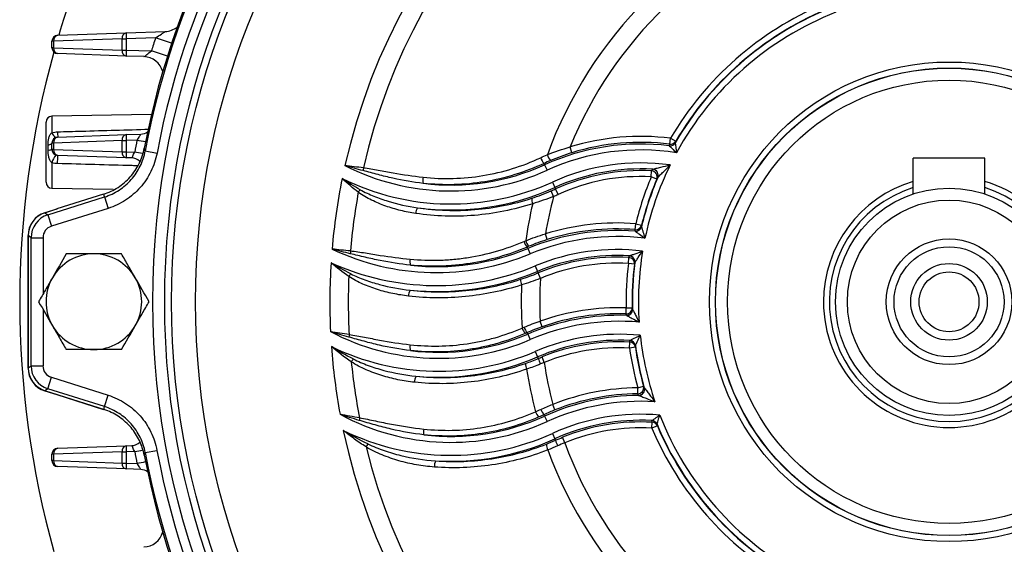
# Model space of a CAD drawing. Header units: millimetres. Extents: x -1087 to -132, y -334 to 655.
# Tile 34 of 63: x -658 to -576, y 86 to 130. Entities that reach past the tile are written whole.
import ezdxf

# ---------------------------------------------------------------- set-up
doc = ezdxf.new("R2010")
doc.units = ezdxf.units.MM

msp = doc.modelspace()

# ---------------------------------------------------------------- linework, layer by layer
at = {"color": 7, "linetype": 'Continuous', "lineweight": 25}
for p, q in [((-649.3, 129.189), (-646.043, 129.303)), ((-655.501, 127.956), (-655.501, 128.49)), ((-655.364, 128.49), (-655.501, 128.49)), ((-649.645, 128.69), (-655.364, 128.49)), ((-655.364, 128.49), (-655.364, 127.956)), ((-655.018, 128.99), (-649.3, 129.189)), ((-649.645, 128.69), (-649.296, 128.69)), ((-649.645, 127.756), (-649.645, 128.69)), ((-646.839, 128.775), (-649.296, 128.69)), ((-649.296, 128.69), (-649.296, 127.756)), ((-655.364, 127.956), (-655.501, 127.956)), ((-655.364, 127.956), (-649.645, 127.756)), ((-649.645, 127.756), (-649.296, 127.756)), ((-649.296, 127.756), (-647.192, 127.682)), ((-649.3, 127.256), (-655.018, 127.456)), ((-647.823, 127.205), (-649.3, 127.256)), ((-647.184, 122.377), (-655.51, 122.231)), ((-655.51, 122.231), (-655.51, 120.853)), ((-656.001, 119.223), (-656.001, 121.731)), ((-649.645, 120.19), (-655.364, 119.99)), ((-655.018, 120.49), (-649.3, 120.689)), ((-649.645, 120.19), (-649.296, 120.19)), ((-649.645, 119.256), (-649.645, 120.19)), ((-649.3, 120.689), (-648.07, 120.732)), ((-648.396, 120.221), (-649.296, 120.19)), ((-649.296, 120.19), (-649.296, 119.256)), ((-603.846, 119.893), (-603.784, 120.387)), ((-603.784, 120.387), (-603.352, 120.134)), ((-655.834, 119.408), (-655.834, 119.832)), ((-655.501, 119.456), (-655.501, 119.99)), ((-655.364, 119.99), (-655.501, 119.99)), ((-655.364, 119.456), (-655.501, 119.456)), ((-655.364, 119.99), (-655.364, 119.456)), ((-655.364, 119.456), (-649.645, 119.256)), ((-647.786, 119.547), (-647.702, 119.329)), ((-612.035, 119.182), (-612.182, 119.658)), ((-656.001, 116.714), (-656.001, 119.223)), ((-649.3, 118.756), (-655.018, 118.956)), ((-649.645, 119.256), (-649.296, 119.256)), ((-648.834, 118.74), (-649.3, 118.756)), ((-649.296, 119.256), (-648.586, 119.231)), ((-647.702, 119.329), (-646.72, 119.145)), ((-577.501, 118.723), (-583.501, 118.723)), ((-583.501, 115.737), (-583.501, 118.723)), ((-577.501, 115.737), (-577.501, 118.723)), ((-655.51, 118.343), (-655.51, 116.214)), ((-614.314, 118.172), (-614.364, 118.284)), ((-614.314, 118.172), (-614.108, 117.718)), ((-605.395, 117.166), (-605.369, 117.664)), ((-604.934, 116.973), (-605.395, 117.166)), ((-655.51, 116.214), (-650.388, 116.125)), ((-613.661, 116.731), (-613.455, 116.277)), ((-613.455, 116.277), (-613.397, 116.151)), ((-613.192, 115.697), (-613.397, 116.151)), ((-655.853, 113.987), (-651.112, 115.482)), ((-651.193, 115.714), (-655.094, 114.484)), ((-651.112, 115.482), (-650.812, 114.529)), ((-613.567, 115.531), (-613.764, 115.989)), ((-656.102, 114.164), (-655.095, 114.481)), ((-655.095, 114.473), (-656.088, 114.16)), ((-650.812, 114.529), (-655.553, 113.034)), ((-656.088, 114.16), (-655.853, 113.987)), ((-655.853, 113.987), (-655.553, 113.034)), ((-606.735, 112.751), (-606.697, 113.248)), ((-606.697, 113.248), (-606.212, 113.127)), ((-657.501, 101.189), (-657.501, 112.256)), ((-657.486, 112.254), (-657.487, 101.2)), ((-657.251, 112.081), (-657.486, 112.254)), ((-657.252, 101.373), (-657.251, 112.081)), ((-657.251, 112.081), (-656.252, 112.081)), ((-656.252, 112.081), (-656.252, 107.368)), ((-614.098, 111.921), (-614.247, 112.397)), ((-615.72, 111.185), (-615.769, 111.302)), ((-615.72, 111.185), (-615.529, 110.725)), ((-607.306, 109.928), (-607.277, 110.425)), ((-615.114, 109.724), (-614.922, 109.264)), ((-606.81, 109.868), (-607.306, 109.928)), ((-614.922, 109.264), (-614.869, 109.136)), ((-614.664, 108.682), (-614.855, 109.142)), ((-607.507, 105.724), (-607.492, 106.222)), ((-607.492, 106.222), (-606.992, 106.231)), ((-656.252, 106.094), (-656.252, 101.373)), ((-614.519, 104.641), (-614.682, 105.111)), ((-615.715, 104.029), (-615.766, 104.149)), ((-615.715, 104.029), (-615.519, 103.571)), ((-607.218, 102.855), (-607.193, 103.352)), ((-606.724, 102.927), (-607.218, 102.855)), ((-615.093, 102.574), (-614.897, 102.116)), ((-614.897, 102.116), (-614.843, 101.989)), ((-614.343, 101.657), (-614.53, 102.119)), ((-657.487, 101.2), (-657.252, 101.373)), ((-657.252, 101.373), (-656.252, 101.373)), ((-655.854, 99.466), (-655.553, 100.419)), ((-655.553, 100.419), (-650.813, 98.924)), ((-606.525, 99.542), (-606.043, 99.675)), ((-650.99, 97.67), (-656.102, 99.282)), ((-655.854, 99.466), (-656.089, 99.294)), ((-656.089, 99.294), (-655.096, 98.981)), ((-651.113, 97.971), (-655.854, 99.466)), ((-655.095, 98.969), (-651.194, 97.739)), ((-651.113, 97.971), (-650.813, 98.924)), ((-606.519, 99.044), (-606.525, 99.542)), ((-613.448, 97.689), (-613.63, 98.153)), ((-614.315, 97.172), (-614.37, 97.294)), ((-614.315, 97.172), (-614.109, 96.718)), ((-605.347, 96.164), (-605.319, 96.661)), ((-604.886, 96.359), (-605.347, 96.164)), ((-613.662, 95.731), (-613.456, 95.277)), ((-655.018, 94.49), (-649.3, 94.689)), ((-649.3, 94.689), (-648.834, 94.706)), ((-613.456, 95.277), (-613.399, 95.153)), ((-612.628, 94.941), (-612.817, 95.402)), ((-655.364, 93.99), (-655.501, 93.99)), ((-655.501, 93.456), (-655.501, 93.99)), ((-649.645, 94.19), (-655.364, 93.99)), ((-655.364, 93.99), (-655.364, 93.456)), ((-649.645, 94.19), (-649.296, 94.19)), ((-649.645, 93.256), (-649.645, 94.19)), ((-648.586, 94.214), (-649.296, 94.19)), ((-649.296, 94.19), (-649.296, 93.256)), ((-647.704, 94.123), (-647.787, 93.906)), ((-647.704, 94.123), (-646.721, 94.308)), ((-655.364, 93.456), (-655.501, 93.456)), ((-655.364, 93.456), (-649.645, 93.256)), ((-649.645, 93.256), (-649.296, 93.256)), ((-649.296, 93.256), (-648.396, 93.224)), ((-649.3, 92.756), (-655.018, 92.956)), ((-648.07, 92.713), (-649.3, 92.756))]:
    msp.add_line(p, q, dxfattribs=at)
at = {"color": 7, "linetype": 'Continuous', "lineweight": 25, "flags": 128}
msp.add_lwpolyline([(-655.834, 119.832), (-655.76, 119.848), (-655.693, 119.865), (-655.636, 119.884), (-655.588, 119.904), (-655.55, 119.924), (-655.523, 119.946), (-655.506, 119.968), (-655.501, 119.99)], dxfattribs=at)
at = {"color": 7, "linetype": 'Continuous', "lineweight": 25}
for centre, radius in [((-580.497, 106.723), 66.577), ((-580.497, 106.723), 65.581), ((-580.497, 106.723), 65.008), ((-580.497, 106.723), 65.004), ((-580.497, 106.723), 63.004), ((-580.497, 106.723), 20.035), ((-580.497, 106.723), 19.535), ((-580.497, 106.723), 19.517), ((-580.497, 106.723), 18.517), ((-580.501, 106.723), 9.5), ((-580.501, 106.723), 8.5), ((-580.501, 106.723), 5.25), ((-580.501, 106.723), 4.6), ((-580.501, 106.723), 3.2), ((-580.501, 106.723), 2.5)]:
    msp.add_circle(centre, radius, dxfattribs=at)
for centre, radius, start, end in [((-580.497, 106.723), 68.5, 100.78379, 169.20998), ((-580.497, 106.723), 68.378, 100.61809, 169.37568), ((-580.497, 106.723), 67.378, 100.61809, 169.37568), ((-580.497, 106.723), 51.777, 101.9803, 167.28777), ((-580.497, 106.723), 50.233, 103.96245, 167.11657), ((-580.497, 106.723), 35.767, 110.25063, 159.90368), ((-580.497, 106.723), 34.223, 110.13683, 157.79151), ((-580.501, 106.723), 77.7, 157.9688, 163.34493), ((-580.497, 106.723), 27, 113.02153, 149.59533), ((-580.497, 106.723), 26.474, 112.7353, 149.87783), ((-580.497, 106.723), 26.5, 113.02153, 149.59533), ((-580.497, 106.723), 25.974, 111.38228, 151.36215), ((-646.102, 131.002), 1.7, 272, 308.81872), ((-655.001, 128.49), 0.5, 92, 180), ((-654.924, 128.555), 0.444, 102.23721, 188.48193), ((-649.206, 128.755), 0.444, 102.23721, 188.48193), ((-644.521, 128.981), 4.784, 177.50607, 183.49404), ((-580.456, 106.723), 69.95, 161.62333, 162.56411), ((-682.729, 20.235), 114.32, 70.99551, 71.70289), ((-655.001, 127.956), 0.5, 180, 268), ((-654.924, 127.89), 0.444, 171.51807, 257.76279), ((-649.206, 127.69), 0.444, 171.51807, 257.76279), ((-644.521, 127.464), 4.784, 176.50596, 182.49393), ((-683.077, 12.896), 120.265, 71.96737, 72.63968), ((-580.501, 106.723), 77.7, 164.41878, 195.58122), ((-647.882, 125.506), 1.7, 15.29102, 88), ((-655.501, 121.731), 0.5, 91, 180), ((-654.924, 121.009), 0.606, 194.96352, 245.39745), ((-655.001, 119.99), 0.5, 92, 180), ((-654.924, 120.055), 0.444, 102.23721, 188.48193), ((-626.651, 121.845), 28.4, 181.85595, 182.7348), ((-649.206, 120.255), 0.444, 102.23721, 188.48193), ((-644.521, 120.481), 4.784, 177.50607, 183.49404), ((-580.475, 106.723), 69.25, 168.75992, 169.59376), ((-674.403, -10.865), 133.641, 78.46628, 78.77842), ((-648.105, 121.732), 1, 272, 306.66972), ((-606.285, 100.463), 20.081, 82.84589, 107.07739), ((-655.787, 120.266), 0.86, 266.8747, 289.4647), ((-655.001, 119.456), 0.5, 180, 268), ((-654.924, 119.39), 0.444, 171.51807, 257.76279), ((-606.285, 100.463), 19.444, 82.92196, 114.38959), ((-606.285, 100.463), 18.946, 80.91548, 114.38959), ((-606.285, 100.463), 19.583, 82.84589, 107.07739), ((-603.826, 120.26), 0.499, 262.76576, 329.72086), ((-603.829, 120.257), 0.502, 263.23318, 329.57739), ((-603.782, 120.388), 0.499, 262.68425, 329.43861), ((-653.734, 117.833), 1.848, 141.32114, 163.95818), ((-676.808, 119.169), 21.791, 357.63944, 359.43908), ((-649.206, 119.19), 0.444, 171.51807, 257.76279), ((-644.521, 118.964), 4.784, 176.50596, 182.49393), ((-648.869, 117.74), 1, 47.02503, 88), ((-677.201, -36.704), 158.539, 79.36343, 79.60146), ((-613.157, 119.305), 1.582, 200.06337, 220.24934), ((-612.612, 119.499), 1.552, 198.2629, 218.79642), ((-622.143, 135.44), 19.458, 242.90919, 294.38959), ((-626.532, 117.589), 2.952, 173.50214, 178.20637), ((-622.143, 135.44), 18.96, 262.97047, 294.38959), ((-606.285, 100.463), 17.862, 82.06832, 114.38959), ((-606.285, 100.463), 17.364, 86.67347, 114.38959), ((-580.497, 106.723), 25.974, 153.88845, 168.21262), ((-605.314, 117.293), 0.5, 337.22503, 86.54113), ((-605.313, 117.296), 0.503, 337.70981, 85.87168), ((-580.497, 106.723), 51.777, 168.52693, 175.11329), ((-622.143, 135.44), 20.542, 243.71749, 294.38959), ((-623.432, 116.907), 1.07, 167.73516, 195.43122), ((-606.285, 100.463), 17.225, 86.95264, 114.38959), ((-606.285, 100.463), 16.727, 86.95264, 114.38959), ((-580.497, 106.723), 27, 157.24422, 166.01535), ((-580.497, 106.723), 26.474, 156.92458, 166.29175), ((-580.497, 106.723), 26.5, 157.24422, 166.01535), ((-605.397, 117.164), 0.5, 337.54425, 86.80024), ((-655.501, 116.714), 0.5, 180, 269), ((-627.219, 113.974), 3.278, 139.85537, 144.54725), ((-622.143, 135.44), 21.04, 262.35102, 294.38959), ((-622.143, 135.44), 21.179, 293.30413, 294.38959), ((-580.497, 106.723), 10.5, 179.99688, 73.4206), ((-580.497, 106.723), 10.5, 106.6237, 179.99688), ((-580.501, 106.723), 10, 107.4576, 270), ((-580.501, 106.723), 10, 270, 72.5424), ((-580.497, 106.723), 50.233, 169.50222, 175.1414), ((-614.311, 115.34), 1.085, 178.13667, 202.71885), ((-580.497, 106.723), 34.223, 165.08514, 170.45702), ((-622.143, 135.44), 21.677, 293.30413, 294.38959), ((-580.497, 106.723), 75, 174.06002, 174.06875), ((-624.049, 114.06), 1.038, 149.52258, 177.48731), ((-580.497, 106.723), 35.767, 166.75, 171.7865), ((-655.501, 112.256), 2, 107.5, 180), ((-655.251, 112.08), 2, 107.52248, 179.97128), ((-608.263, 93.228), 20.081, 85.52587, 107.33627), ((-608.263, 93.228), 19.583, 85.52587, 107.33627), ((-606.701, 113.116), 0.5, 265.44683, 346.11012), ((-606.703, 113.113), 0.502, 265.92137, 345.88615), ((-606.696, 113.249), 0.5, 265.45905, 345.8344), ((-608.263, 93.228), 19.444, 85.50391, 112.55151), ((-608.263, 93.228), 18.946, 82.90444, 112.55151), ((-623.348, 129.553), 20.387, 244.62283, 292.55151), ((-623.348, 129.553), 19.889, 263.7006, 292.55151), ((-614.793, 112.168), 1.305, 197.61767, 221.57425), ((-614.655, 112.216), 1.3, 197.17632, 221.20645), ((-652.001, 106.73), 4, 90, 150), ((-652.001, 106.73), 4, 30, 90), ((-627.641, 110.735), 2.918, 175.24651, 179.83198), ((-608.263, 93.228), 17.862, 83.11671, 112.55151), ((-608.263, 93.228), 17.364, 86.58682, 112.55151), ((-608.263, 93.228), 17.225, 86.7198, 112.49992), ((-607.306, 109.926), 0.5, 353.40221, 86.69771), ((-607.264, 110.056), 0.5, 353.11684, 86.57732), ((-607.264, 110.06), 0.503, 353.43446, 86.03586), ((-580.497, 106.723), 25.974, 170.60801, 183.75232), ((-580.497, 106.723), 51.777, 176.39413, 182.7534), ((-623.348, 129.553), 21.471, 245.73637, 292.55151), ((-624.535, 110.08), 1.038, 168.56476, 196.52956), ((-608.263, 93.228), 16.727, 86.7198, 112.49992), ((-580.497, 106.723), 27, 173.18297, 181.06214), ((-580.497, 106.723), 26.5, 173.18297, 181.06214), ((-580.497, 106.723), 26.474, 172.89698, 181.34722), ((-652.001, 106.73), 4, 150, 210), ((-652.001, 106.73), 4, 330, 30), ((-580.497, 106.723), 50.233, 177.58989, 183.11439), ((-627.78, 106.978), 3.448, 142.8453, 147.42198), ((-623.348, 129.553), 21.969, 264.21259, 292.55151), ((-506.109, 153.867), 117.6, 202.3563, 202.59883), ((-580.497, 106.723), 34.223, 176.71851, 182.69849), ((-615.286, 108.541), 1.034, 176.51812, 203.15234), ((-580.497, 106.723), 35.767, 177.73801, 183.50908), ((-624.626, 107.191), 1.065, 151.67734, 179.43939), ((-608.072, 86.15), 20.081, 88.34466, 109.2187), ((-607.492, 106.224), 0.5, 268.36095, 0.84585), ((-608.072, 86.15), 19.444, 88.23798, 113.14458), ((-608.072, 86.15), 19.583, 88.34466, 109.2187), ((-607.463, 106.09), 0.5, 268.26841, 1.12957), ((-607.464, 106.087), 0.503, 268.78193, 0.81666), ((-652.001, 106.73), 4, 210, 270), ((-652.001, 106.73), 4, 270, 330), ((-614.806, 105.013), 1.292, 198.48103, 221.94517), ((-608.072, 86.15), 18.946, 84.98114, 113.14458), ((-623.167, 121.463), 19.458, 242.29467, 293.14458), ((-627.739, 103.647), 2.937, 173.21593, 177.51049), ((-623.167, 121.463), 18.96, 262.82236, 293.14458), ((-615.088, 104.881), 1.163, 197.40543, 223.67505), ((-608.072, 86.15), 17.862, 84.36851, 113.14458), ((-580.497, 106.723), 25.974, 186.18205, 198.75628), ((-623.167, 121.463), 20.542, 244.10483, 293.14458), ((-580.497, 106.723), 51.777, 184.14143, 190.44967), ((-624.551, 102.925), 1.023, 167.91813, 195.53453), ((-608.072, 86.15), 17.364, 87.0614, 113.14458), ((-608.072, 86.15), 17.225, 87.07387, 112.01836), ((-607.218, 102.854), 0.5, 8.41313, 87.15173), ((-607.21, 102.986), 0.5, 8.13751, 87.1461), ((-607.211, 102.989), 0.502, 8.35079, 86.65856), ((-580.497, 106.723), 26.5, 188.23586, 195.42272), ((-580.497, 106.723), 26.474, 187.95965, 195.72955), ((-623.167, 121.463), 21.04, 264.81327, 293.14458), ((-608.072, 86.15), 16.727, 87.07387, 112.01836), ((-580.497, 106.723), 27, 188.23586, 195.42272), ((-655.252, 101.373), 2, 180.02248, 252.47128), ((-627.269, 99.7), 3.788, 143.61567, 147.92862), ((-580.497, 106.723), 50.233, 185.72532, 191.13023), ((-614.891, 101.527), 1.023, 177.29663, 204.9648), ((-610.46, 103.429), 4.613, 198.18853, 204.32902), ((-580.497, 106.723), 34.223, 188.51245, 194.50219), ((-655.501, 101.189), 2, 180, 252.5), ((-624.073, 100.003), 1.117, 153.04512, 180.05944), ((-580.497, 106.723), 35.767, 189.05181, 194.87641), ((-606.526, 99.545), 0.5, 270.79002, 15.15288), ((-580.497, 106.723), 75, 185.92502, 185.93374), ((-606.286, 79.463), 19.444, 90.48599, 114.38959), ((-606.286, 79.463), 20.081, 90.68186, 111.45295), ((-606.286, 79.463), 19.583, 90.68186, 111.45295), ((-606.461, 99.412), 0.5, 270.61393, 15.45701), ((-606.461, 99.409), 0.503, 271.20398, 15.02711), ((-606.286, 79.463), 18.946, 86.38544, 114.38959), ((-622.144, 114.44), 19.458, 241.54708, 294.38959), ((-622.144, 114.44), 18.96, 263.13789, 294.38959), ((-614.037, 97.869), 1.08, 197.72108, 225.2903), ((-613.215, 98.265), 1.509, 200.60788, 220.06079), ((-606.286, 79.463), 17.862, 84.85155, 114.38959), ((-580.497, 106.723), 25.974, 201.38228, 241.36215), ((-626.78, 96.616), 3.033, 172.23001, 176.17687), ((-606.286, 79.463), 17.364, 86.89857, 114.38959), ((-606.286, 79.463), 17.225, 86.78163, 112.2836), ((-605.373, 96.297), 0.499, 22.88898, 87.08318), ((-605.376, 96.3), 0.502, 23.0176, 86.60564), ((-605.345, 96.163), 0.499, 23.17478, 86.96557), ((-580.497, 106.723), 26.474, 202.7353, 239.87783), ((-580.497, 106.723), 26.5, 203.02153, 239.59533), ((-622.144, 114.44), 20.542, 244.01047, 294.38959), ((-580.497, 106.723), 51.777, 191.9803, 257.28777), ((-623.413, 95.886), 1.033, 168.52313, 195.20646), ((-606.286, 79.463), 16.727, 86.78163, 112.2836), ((-580.497, 106.723), 27, 203.02153, 239.59533), ((-649.206, 94.255), 0.444, 102.23721, 188.48193), ((-644.521, 94.481), 4.784, 177.50607, 183.49404), ((-648.869, 95.705), 1, 272, 315.67246), ((-625.628, 92.494), 4.187, 145.76643, 149.77088), ((-622.144, 114.44), 21.04, 266.49785, 294.38959), ((-613.131, 94.818), 1.038, 179.3022, 207.26726), ((-611.117, 95.748), 2.359, 194.62568, 206.71423), ((-580.497, 106.723), 34.223, 200.13683, 247.79151), ((-655.001, 93.99), 0.5, 92, 180), ((-654.924, 94.055), 0.444, 102.23721, 188.48193), ((-674.194, 233.934), 142.047, 280.38598, 280.67112), ((-580.475, 106.723), 69.25, 190.40624, 191.24008), ((-580.497, 106.723), 68.5, 190.78379, 259.20998), ((-580.497, 106.723), 68.378, 190.61809, 259.37568), ((-580.497, 106.723), 67.378, 190.61809, 259.37568), ((-580.497, 106.723), 50.233, 193.96245, 257.11657), ((-580.497, 106.723), 35.767, 200.25063, 249.90368), ((-655.001, 93.456), 0.5, 180, 268), ((-654.924, 93.39), 0.444, 171.51807, 257.76279), ((-649.206, 93.19), 0.444, 171.51807, 257.76279), ((-644.521, 92.964), 4.784, 176.50596, 182.49393), ((-673.49, 219.773), 129.012, 281.21598, 281.53932), ((-622.349, 92.953), 1.185, 155.7612, 181.66589), ((-648.105, 91.714), 1, 53.33029, 88), ((-647.882, 87.94), 1.7, 272, 344.70897)]:
    msp.add_arc(centre, radius, start, end, dxfattribs=at)
for centre, major_axis, ratio, start_param, end_param in [((-590.231, 137.602), (-22.48, 71.311), 0.866113, 1.604862, 1.60815), ((-655.485, 112.252), (-1.614, 1.184), 0.999064, 5.65095, 6.915421), ((-655.251, 112.08), (-0.807, 0.592), 0.999064, 5.65095, 6.915421), ((-655.252, 101.373), (-0.807, -0.592), 0.999064, 5.65095, 6.915421), ((-655.486, 101.202), (-1.614, -1.184), 0.999064, 5.65095, 6.915421), ((-590.235, 75.845), (22.488, 71.309), 0.866113, 1.533443, 1.53673)]:
    msp.add_ellipse(centre, major_axis=major_axis, ratio=ratio, start_param=start_param, end_param=end_param, dxfattribs=at)
for points, knots in [([(-646.839, 128.775), (-646.676, 128.883), (-646.512, 128.99), (-646.28, 129.14), (-646.206, 129.188), (-646.113, 129.249), (-646.085, 129.268), (-646.048, 129.295), (-646.038, 129.303), (-646.043, 129.303)], [0, 0, 0, 0, 0.5, 0.5, 0.75, 0.75, 0.875, 0.875, 1, 1, 1, 1]), ([(-647.823, 127.205), (-647.815, 127.204), (-647.783, 127.226), (-647.696, 127.291), (-647.642, 127.333), (-647.463, 127.473), (-647.329, 127.578), (-647.192, 127.682)], [0, 0, 0, 0, 0.25, 0.25, 0.5, 0.5, 1, 1, 1, 1]), ([(-655.036, 120.925), (-654.369, 120.944), (-651.816, 121.017), (-649.262, 121.091), (-647.374, 121.146)], [0, 0, 0, 0, 0.26094, 1, 1, 1, 1]), ([(-655.834, 119.832), (-655.834, 120.018), (-655.818, 120.204), (-655.749, 120.473), (-655.718, 120.56), (-655.632, 120.722), (-655.578, 120.796), (-655.51, 120.853)], [0, 0, 0, 0, 0.5, 0.5, 0.75, 0.75, 1, 1, 1, 1]), ([(-648.396, 120.221), (-648.316, 120.343), (-648.235, 120.466), (-648.139, 120.612), (-648.111, 120.655), (-648.075, 120.715), (-648.066, 120.732), (-648.07, 120.732)], [0, 0, 0, 0, 0.5, 0.5, 0.75, 0.75, 1, 1, 1, 1]), ([(-655.51, 118.343), (-655.582, 118.404), (-655.636, 118.486), (-655.719, 118.656), (-655.749, 118.748), (-655.817, 119.026), (-655.834, 119.217), (-655.834, 119.408)], [0, 0, 0, 0, 0.25, 0.25, 0.5, 0.5, 1, 1, 1, 1]), ([(-651.193, 115.714), (-650.979, 115.782), (-650.767, 115.864), (-650.362, 116.055), (-650.167, 116.164), (-649.792, 116.407), (-649.611, 116.542), (-649.268, 116.836), (-649.109, 116.994), (-648.812, 117.327), (-648.675, 117.504), (-648.424, 117.877), (-648.31, 118.074), (-648.112, 118.476), (-648.027, 118.682), (-647.886, 119.106), (-647.828, 119.325), (-647.786, 119.547)], [0, 0, 0, 0, 0.125, 0.125, 0.25, 0.25, 0.375, 0.375, 0.5, 0.5, 0.625, 0.625, 0.75, 0.75, 0.875, 0.875, 1, 1, 1, 1]), ([(-603.889, 119.759), (-603.88, 119.75), (-603.846, 119.716), (-603.759, 119.63), (-603.706, 119.578), (-603.539, 119.412), (-603.415, 119.29), (-603.293, 119.171)], [0, 0, 0, 0, 0.25, 0.25, 0.5, 0.5, 1, 1, 1, 1]), ([(-603.396, 120.003), (-603.395, 119.991), (-603.388, 119.943), (-603.373, 119.822), (-603.363, 119.747), (-603.334, 119.513), (-603.313, 119.34), (-603.293, 119.171)], [0, 0, 0, 0, 0.25, 0.25, 0.5, 0.5, 1, 1, 1, 1]), ([(-651.112, 115.482), (-650.896, 115.55), (-650.684, 115.633), (-650.277, 115.826), (-650.081, 115.935), (-649.518, 116.3), (-649.17, 116.6), (-648.725, 117.103), (-648.588, 117.28), (-648.338, 117.654), (-648.224, 117.852), (-647.927, 118.458), (-647.786, 118.883), (-647.702, 119.329)], [0, 0, 0, 0, 0.125, 0.125, 0.25, 0.25, 0.5, 0.5, 0.625, 0.625, 0.75, 0.75, 1, 1, 1, 1]), ([(-646.72, 119.145), (-646.82, 118.61), (-646.99, 118.1), (-647.346, 117.372), (-647.482, 117.135), (-647.783, 116.686), (-647.947, 116.474), (-648.481, 115.87), (-648.899, 115.511), (-649.575, 115.072), (-649.81, 114.941), (-650.298, 114.71), (-650.552, 114.611), (-650.812, 114.529)], [0, 0, 0, 0, 0.25, 0.25, 0.375, 0.375, 0.5, 0.5, 0.75, 0.75, 0.875, 0.875, 1, 1, 1, 1]), ([(-648.834, 118.74), (-648.827, 118.74), (-648.795, 118.798), (-648.705, 118.983), (-648.646, 119.106), (-648.586, 119.231)], [0, 0, 0, 0, 0.5, 0.5, 1, 1, 1, 1]), ([(-624.478, 117.134), (-622.797, 116.951), (-621.129, 116.997), (-618.645, 117.406), (-617.816, 117.601), (-616.202, 118.099), (-615.413, 118.403), (-614.643, 118.763)], [0, 0, 0, 0, 0.5, 0.5, 0.75, 0.75, 1, 1, 1, 1]), ([(-648.344, 118.086), (-648.495, 118.09), (-650.725, 118.152), (-652.956, 118.214), (-655.036, 118.272)], [0, 0, 0, 0, 0.067574, 1, 1, 1, 1]), ([(-629.465, 117.923), (-629.256, 117.9), (-629.048, 117.868), (-628.633, 117.798), (-628.425, 117.76), (-627.804, 117.646), (-627.391, 117.568), (-626.147, 117.35), (-625.315, 117.226), (-624.478, 117.134)], [0, 0, 0, 0, 0.125, 0.125, 0.25, 0.25, 0.5, 0.5, 1, 1, 1, 1]), ([(-614.364, 118.284), (-615.156, 117.916), (-615.966, 117.605), (-617.623, 117.095), (-618.474, 116.896), (-621.025, 116.479), (-622.738, 116.432), (-624.463, 116.622)], [0, 0, 0, 0, 0.25, 0.25, 0.5, 0.5, 1, 1, 1, 1]), ([(-605.277, 117.798), (-605.26, 117.803), (-605.209, 117.816), (-605.104, 117.845), (-605.045, 117.861), (-604.864, 117.909), (-604.737, 117.941), (-604.35, 118.037), (-604.084, 118.098), (-603.82, 118.154)], [0, 0, 0, 0, 0.125, 0.125, 0.25, 0.25, 0.5, 0.5, 1, 1, 1, 1]), ([(-604.848, 117.105), (-604.836, 117.118), (-604.802, 117.154), (-604.73, 117.231), (-604.689, 117.275), (-604.564, 117.407), (-604.474, 117.501), (-604.201, 117.78), (-604.011, 117.969), (-603.82, 118.154)], [0, 0, 0, 0, 0.125, 0.125, 0.25, 0.25, 0.5, 0.5, 1, 1, 1, 1]), ([(-624.463, 116.622), (-625.314, 116.721), (-626.158, 116.866), (-627.412, 117.142), (-627.828, 117.244), (-628.656, 117.459), (-629.068, 117.576), (-629.483, 117.681)], [0, 0, 0, 0, 0.5, 0.5, 0.75, 0.75, 1, 1, 1, 1]), ([(-629.724, 116.087), (-629.355, 115.883), (-628.974, 115.708), (-628.199, 115.394), (-627.804, 115.255), (-626.602, 114.886), (-625.777, 114.705), (-624.944, 114.587)], [0, 0, 0, 0, 0.25, 0.25, 0.5, 0.5, 1, 1, 1, 1]), ([(-625.086, 114.106), (-625.513, 114.169), (-625.936, 114.252), (-626.773, 114.457), (-627.188, 114.581), (-627.998, 114.867), (-628.393, 115.031), (-629.162, 115.407), (-629.536, 115.618), (-629.889, 115.875)], [0, 0, 0, 0, 0.25, 0.25, 0.5, 0.5, 0.75, 0.75, 1, 1, 1, 1]), ([(-624.944, 114.587), (-623.34, 114.349), (-621.74, 114.298), (-619.345, 114.493), (-618.547, 114.604), (-616.955, 114.921), (-616.17, 115.125), (-615.396, 115.375)], [0, 0, 0, 0, 0.5, 0.5, 0.75, 0.75, 1, 1, 1, 1]), ([(-615.312, 114.921), (-616.104, 114.664), (-616.907, 114.454), (-618.537, 114.128), (-619.354, 114.013), (-621.806, 113.812), (-623.444, 113.863), (-625.086, 114.106)], [0, 0, 0, 0, 0.25, 0.25, 0.5, 0.5, 1, 1, 1, 1]), ([(-606.216, 112.991), (-606.213, 112.983), (-606.207, 112.962), (-606.189, 112.905), (-606.179, 112.871), (-606.144, 112.758), (-606.118, 112.672), (-606.036, 112.405), (-605.979, 112.216), (-605.923, 112.029)], [0, 0, 0, 0, 0.125, 0.125, 0.25, 0.25, 0.5, 0.5, 1, 1, 1, 1]), ([(-606.739, 112.612), (-606.732, 112.607), (-606.714, 112.594), (-606.667, 112.56), (-606.637, 112.539), (-606.542, 112.471), (-606.469, 112.419), (-606.242, 112.257), (-606.082, 112.142), (-605.923, 112.029)], [0, 0, 0, 0, 0.125, 0.125, 0.25, 0.25, 0.5, 0.5, 1, 1, 1, 1]), ([(-625.552, 110.285), (-624.74, 110.207), (-623.927, 110.18), (-622.706, 110.217), (-622.297, 110.242), (-621.488, 110.317), (-621.086, 110.368), (-619.091, 110.681), (-617.541, 111.126), (-616.036, 111.773)], [0, 0, 0, 0, 0.25, 0.25, 0.375, 0.375, 0.5, 0.5, 1, 1, 1, 1]), ([(-615.769, 111.302), (-617.313, 110.641), (-618.903, 110.186), (-620.949, 109.866), (-621.361, 109.815), (-622.192, 109.738), (-622.61, 109.712), (-623.863, 109.676), (-624.697, 109.704), (-625.53, 109.784)], [0, 0, 0, 0, 0.5, 0.5, 0.625, 0.625, 0.75, 0.75, 1, 1, 1, 1]), ([(-652.001, 110.73), (-652.391, 110.73), (-652.787, 110.73), (-653.559, 110.73), (-653.937, 110.73), (-654.31, 110.73)], [0, 0, 0, 0, 0.5, 0.5, 1, 1, 1, 1]), ([(-649.691, 110.73), (-650.067, 110.73), (-650.452, 110.73), (-651.223, 110.73), (-651.611, 110.73), (-652.001, 110.73)], [0, 0, 0, 0, 0.5, 0.5, 1, 1, 1, 1]), ([(-648.537, 108.73), (-648.733, 109.07), (-648.928, 109.409), (-649.313, 110.075), (-649.503, 110.404), (-649.691, 110.73)], [0, 0, 0, 0, 0.5, 0.5, 1, 1, 1, 1]), ([(-625.53, 109.784), (-626.38, 109.872), (-627.225, 110.003), (-628.481, 110.254), (-628.898, 110.347), (-629.729, 110.543), (-630.143, 110.65), (-630.559, 110.744)], [0, 0, 0, 0, 0.5, 0.5, 0.75, 0.75, 1, 1, 1, 1]), ([(-630.549, 110.977), (-630.339, 110.96), (-630.131, 110.933), (-629.715, 110.873), (-629.507, 110.84), (-628.884, 110.74), (-628.469, 110.671), (-627.223, 110.477), (-626.39, 110.366), (-625.552, 110.285)], [0, 0, 0, 0, 0.125, 0.125, 0.25, 0.25, 0.5, 0.5, 1, 1, 1, 1]), ([(-607.229, 110.561), (-607.218, 110.565), (-607.189, 110.577), (-607.116, 110.604), (-607.074, 110.62), (-606.939, 110.671), (-606.842, 110.707), (-606.541, 110.817), (-606.332, 110.89), (-606.122, 110.961)], [0, 0, 0, 0, 0.125, 0.125, 0.25, 0.25, 0.5, 0.5, 1, 1, 1, 1]), ([(-606.765, 110.002), (-606.759, 110.012), (-606.742, 110.037), (-606.702, 110.1), (-606.678, 110.137), (-606.601, 110.255), (-606.545, 110.34), (-606.371, 110.602), (-606.247, 110.783), (-606.122, 110.961)], [0, 0, 0, 0, 0.125, 0.125, 0.25, 0.25, 0.5, 0.5, 1, 1, 1, 1]), ([(-655.465, 108.73), (-655.661, 108.391), (-655.857, 108.052), (-656.241, 107.386), (-656.431, 107.057), (-656.62, 106.73)], [0, 0, 0, 0, 0.5, 0.5, 1, 1, 1, 1]), ([(-625.691, 107.202), (-626.131, 107.252), (-626.567, 107.323), (-627.432, 107.505), (-627.862, 107.616), (-628.703, 107.881), (-629.115, 108.034), (-629.919, 108.389), (-630.311, 108.589), (-630.685, 108.835)], [0, 0, 0, 0, 0.25, 0.25, 0.5, 0.5, 0.75, 0.75, 1, 1, 1, 1]), ([(-630.528, 109.061), (-630.14, 108.868), (-629.742, 108.704), (-628.934, 108.41), (-628.523, 108.282), (-627.276, 107.947), (-626.422, 107.789), (-625.563, 107.696)], [0, 0, 0, 0, 0.25, 0.25, 0.5, 0.5, 1, 1, 1, 1]), ([(-616.236, 108.134), (-617.002, 107.888), (-617.782, 107.682), (-619.351, 107.357), (-620.138, 107.238), (-622.506, 107.006), (-624.094, 107.017), (-625.691, 107.202)], [0, 0, 0, 0, 0.25, 0.25, 0.5, 0.5, 1, 1, 1, 1]), ([(-625.563, 107.696), (-624.002, 107.516), (-622.449, 107.505), (-620.134, 107.73), (-619.364, 107.846), (-617.83, 108.163), (-617.067, 108.363), (-616.318, 108.604)], [0, 0, 0, 0, 0.5, 0.5, 0.75, 0.75, 1, 1, 1, 1]), ([(-648.537, 104.73), (-648.341, 105.07), (-648.145, 105.409), (-647.76, 106.075), (-647.57, 106.404), (-647.382, 106.73)], [0, 0, 0, 0, 0.5, 0.5, 1, 1, 1, 1]), ([(-607.474, 105.584), (-607.464, 105.579), (-607.436, 105.564), (-607.367, 105.528), (-607.326, 105.507), (-607.197, 105.439), (-607.102, 105.389), (-606.813, 105.236), (-606.614, 105.13), (-606.415, 105.023)], [0, 0, 0, 0, 0.125, 0.125, 0.25, 0.25, 0.5, 0.5, 1, 1, 1, 1]), ([(-606.961, 106.094), (-606.956, 106.084), (-606.941, 106.055), (-606.906, 105.986), (-606.885, 105.945), (-606.818, 105.814), (-606.769, 105.718), (-606.62, 105.427), (-606.517, 105.224), (-606.415, 105.023)], [0, 0, 0, 0, 0.125, 0.125, 0.25, 0.25, 0.5, 0.5, 1, 1, 1, 1]), ([(-655.465, 104.73), (-655.269, 104.391), (-655.073, 104.052), (-654.689, 103.386), (-654.499, 103.057), (-654.31, 102.73)], [0, 0, 0, 0, 0.5, 0.5, 1, 1, 1, 1]), ([(-625.536, 102.651), (-626.408, 102.755), (-627.273, 102.908), (-628.556, 103.199), (-628.982, 103.307), (-629.829, 103.537), (-630.249, 103.661), (-630.673, 103.774)], [0, 0, 0, 0, 0.5, 0.5, 0.75, 0.75, 1, 1, 1, 1]), ([(-630.656, 103.994), (-630.441, 103.967), (-630.228, 103.931), (-629.804, 103.853), (-629.592, 103.812), (-628.957, 103.686), (-628.534, 103.602), (-627.261, 103.368), (-626.409, 103.236), (-625.551, 103.139)], [0, 0, 0, 0, 0.125, 0.125, 0.25, 0.25, 0.5, 0.5, 1, 1, 1, 1]), ([(-625.551, 103.139), (-623.955, 102.96), (-622.372, 102.989), (-620.408, 103.28), (-620.016, 103.351), (-619.233, 103.52), (-618.843, 103.617), (-617.689, 103.946), (-616.935, 104.215), (-616.197, 104.534)], [0, 0, 0, 0, 0.5, 0.5, 0.625, 0.625, 0.75, 0.75, 1, 1, 1, 1]), ([(-615.929, 104.078), (-616.686, 103.752), (-617.461, 103.476), (-618.647, 103.139), (-619.048, 103.04), (-619.851, 102.867), (-620.254, 102.794), (-622.271, 102.497), (-623.897, 102.467), (-625.536, 102.651)], [0, 0, 0, 0, 0.25, 0.25, 0.375, 0.375, 0.5, 0.5, 1, 1, 1, 1]), ([(-607.182, 103.491), (-607.168, 103.499), (-607.109, 103.529), (-606.976, 103.598), (-606.899, 103.637), (-606.661, 103.758), (-606.49, 103.843), (-606.32, 103.926)], [0, 0, 0, 0, 0.25, 0.25, 0.5, 0.5, 1, 1, 1, 1]), ([(-606.714, 103.062), (-606.708, 103.077), (-606.683, 103.135), (-606.623, 103.268), (-606.588, 103.345), (-606.479, 103.586), (-606.4, 103.757), (-606.32, 103.926)], [0, 0, 0, 0, 0.25, 0.25, 0.5, 0.5, 1, 1, 1, 1]), ([(-652.001, 102.73), (-652.391, 102.73), (-652.787, 102.73), (-653.559, 102.73), (-653.937, 102.73), (-654.31, 102.73)], [0, 0, 0, 0, 0.5, 0.5, 1, 1, 1, 1]), ([(-649.691, 102.73), (-650.067, 102.73), (-650.452, 102.73), (-651.223, 102.73), (-651.611, 102.73), (-652.001, 102.73)], [0, 0, 0, 0, 0.5, 0.5, 1, 1, 1, 1]), ([(-625.191, 100.001), (-625.657, 100.05), (-626.119, 100.121), (-627.035, 100.309), (-627.491, 100.426), (-628.38, 100.705), (-628.816, 100.866), (-629.666, 101.242), (-630.082, 101.455), (-630.479, 101.712)], [0, 0, 0, 0, 0.25, 0.25, 0.5, 0.5, 0.75, 0.75, 1, 1, 1, 1]), ([(-630.319, 101.947), (-629.909, 101.742), (-629.489, 101.566), (-628.636, 101.252), (-628.202, 101.116), (-626.883, 100.761), (-625.979, 100.598), (-625.069, 100.509)], [0, 0, 0, 0, 0.25, 0.25, 0.5, 0.5, 1, 1, 1, 1]), ([(-625.069, 100.509), (-623.516, 100.347), (-621.975, 100.358), (-619.68, 100.624), (-618.918, 100.754), (-617.4, 101.102), (-616.65, 101.318), (-615.913, 101.576)], [0, 0, 0, 0, 0.5, 0.5, 0.75, 0.75, 1, 1, 1, 1]), ([(-615.819, 101.096), (-616.573, 100.832), (-617.341, 100.61), (-618.895, 100.253), (-619.675, 100.119), (-622.023, 99.847), (-623.601, 99.835), (-625.191, 100.001)], [0, 0, 0, 0, 0.25, 0.25, 0.5, 0.5, 1, 1, 1, 1]), ([(-650.813, 98.924), (-650.293, 98.76), (-649.807, 98.531), (-649.128, 98.09), (-648.909, 97.926), (-648.499, 97.574), (-648.308, 97.385), (-647.773, 96.782), (-647.467, 96.325), (-647.112, 95.601), (-647.01, 95.352), (-646.84, 94.84), (-646.771, 94.575), (-646.721, 94.308)], [0, 0, 0, 0, 0.25, 0.25, 0.375, 0.375, 0.5, 0.5, 0.75, 0.75, 0.875, 0.875, 1, 1, 1, 1]), ([(-606.451, 98.906), (-606.436, 98.901), (-606.392, 98.884), (-606.295, 98.846), (-606.24, 98.825), (-606.07, 98.76), (-605.95, 98.713), (-605.586, 98.57), (-605.337, 98.471), (-605.091, 98.371)], [0, 0, 0, 0, 0.125, 0.125, 0.25, 0.25, 0.5, 0.5, 1, 1, 1, 1]), ([(-605.975, 99.539), (-605.966, 99.527), (-605.937, 99.489), (-605.874, 99.405), (-605.839, 99.358), (-605.729, 99.213), (-605.651, 99.109), (-605.415, 98.797), (-605.253, 98.583), (-605.091, 98.371)], [0, 0, 0, 0, 0.125, 0.125, 0.25, 0.25, 0.5, 0.5, 1, 1, 1, 1]), ([(-647.704, 94.123), (-647.746, 94.346), (-647.803, 94.567), (-647.945, 94.994), (-648.029, 95.201), (-648.325, 95.804), (-648.58, 96.186), (-649.026, 96.688), (-649.186, 96.846), (-649.526, 97.139), (-649.709, 97.276), (-650.275, 97.643), (-650.68, 97.835), (-651.113, 97.971)], [0, 0, 0, 0, 0.125, 0.125, 0.25, 0.25, 0.5, 0.5, 0.625, 0.625, 0.75, 0.75, 1, 1, 1, 1]), ([(-647.787, 93.906), (-647.868, 94.332), (-648.005, 94.745), (-648.285, 95.33), (-648.392, 95.52), (-648.626, 95.879), (-648.754, 96.05), (-649.171, 96.54), (-649.496, 96.834), (-650.023, 97.2), (-650.206, 97.311), (-650.588, 97.509), (-650.788, 97.596), (-650.99, 97.67)], [0, 0, 0, 0, 0.25, 0.25, 0.375, 0.375, 0.5, 0.5, 0.75, 0.75, 0.875, 0.875, 1, 1, 1, 1]), ([(-624.425, 96.092), (-622.825, 95.919), (-621.238, 95.957), (-618.879, 96.32), (-618.092, 96.494), (-616.554, 96.942), (-615.801, 97.216), (-615.065, 97.54)], [0, 0, 0, 0, 0.5, 0.5, 0.75, 0.75, 1, 1, 1, 1]), ([(-605.346, 96.802), (-605.336, 96.808), (-605.299, 96.834), (-605.204, 96.9), (-605.145, 96.94), (-604.959, 97.067), (-604.82, 97.161), (-604.683, 97.253)], [0, 0, 0, 0, 0.25, 0.25, 0.5, 0.5, 1, 1, 1, 1]), ([(-604.914, 96.497), (-604.91, 96.508), (-604.898, 96.549), (-604.866, 96.658), (-604.846, 96.725), (-604.781, 96.938), (-604.732, 97.097), (-604.683, 97.253)], [0, 0, 0, 0, 0.25, 0.25, 0.5, 0.5, 1, 1, 1, 1]), ([(-624.41, 95.615), (-625.327, 95.72), (-626.237, 95.879), (-627.586, 96.191), (-628.033, 96.307), (-628.921, 96.556), (-629.362, 96.693), (-629.806, 96.818)], [0, 0, 0, 0, 0.5, 0.5, 0.75, 0.75, 1, 1, 1, 1]), ([(-629.785, 97.026), (-629.56, 96.994), (-629.337, 96.951), (-628.892, 96.862), (-628.67, 96.815), (-628.004, 96.674), (-627.56, 96.582), (-626.223, 96.328), (-625.327, 96.189), (-624.425, 96.092)], [0, 0, 0, 0, 0.125, 0.125, 0.25, 0.25, 0.5, 0.5, 1, 1, 1, 1]), ([(-614.796, 97.101), (-615.552, 96.769), (-616.325, 96.488), (-617.906, 96.029), (-618.714, 95.85), (-621.137, 95.478), (-622.766, 95.439), (-624.41, 95.615)], [0, 0, 0, 0, 0.25, 0.25, 0.5, 0.5, 1, 1, 1, 1]), ([(-629.246, 94.602), (-629.575, 94.811), (-629.897, 95.032), (-630.53, 95.49), (-630.841, 95.73), (-631.146, 95.975)], [0, 0, 0, 0, 0.5, 0.5, 1, 1, 1, 1]), ([(-648.586, 94.214), (-648.646, 94.339), (-648.705, 94.463), (-648.795, 94.647), (-648.827, 94.706), (-648.834, 94.706)], [0, 0, 0, 0, 0.5, 0.5, 1, 1, 1, 1]), ([(-629.089, 94.85), (-628.645, 94.639), (-628.191, 94.459), (-627.27, 94.141), (-626.803, 94.004), (-625.382, 93.656), (-624.408, 93.505), (-623.429, 93.439)], [0, 0, 0, 0, 0.25, 0.25, 0.5, 0.5, 1, 1, 1, 1]), ([(-623.429, 93.439), (-621.846, 93.322), (-620.281, 93.382), (-617.959, 93.73), (-617.19, 93.889), (-615.66, 94.296), (-614.907, 94.543), (-614.169, 94.831)], [0, 0, 0, 0, 0.5, 0.5, 0.75, 0.75, 1, 1, 1, 1]), ([(-623.533, 92.918), (-624.034, 92.956), (-624.531, 93.018), (-625.519, 93.193), (-626.01, 93.306), (-626.969, 93.581), (-627.44, 93.743), (-628.36, 94.124), (-628.811, 94.341), (-629.246, 94.602)], [0, 0, 0, 0, 0.25, 0.25, 0.5, 0.5, 0.75, 0.75, 1, 1, 1, 1]), ([(-614.053, 94.343), (-614.809, 94.047), (-615.58, 93.795), (-617.146, 93.378), (-617.934, 93.215), (-620.31, 92.86), (-621.913, 92.798), (-623.533, 92.918)], [0, 0, 0, 0, 0.25, 0.25, 0.5, 0.5, 1, 1, 1, 1]), ([(-648.07, 92.713), (-648.066, 92.713), (-648.075, 92.73), (-648.111, 92.79), (-648.139, 92.833), (-648.236, 92.981), (-648.316, 93.102), (-648.396, 93.224)], [0, 0, 0, 0, 0.25, 0.25, 0.5, 0.5, 1, 1, 1, 1])]:
    msp.add_open_spline(points, degree=3, knots=knots, dxfattribs=at)
for points in [[(-655.51, 120.853), (-655.358, 120.896), (-655.197, 120.92), (-655.036, 120.925)], [(-614.087, 119.012), (-613.465, 119.261), (-612.83, 119.477), (-612.182, 119.658)], [(-603.889, 119.759), (-603.89, 119.761), (-603.89, 119.763), (-603.889, 119.765)], [(-603.889, 119.765), (-603.875, 119.808), (-603.86, 119.85), (-603.846, 119.893)], [(-603.395, 120.008), (-603.396, 120.006), (-603.397, 120.005), (-603.396, 120.003)], [(-603.352, 120.134), (-603.367, 120.092), (-603.381, 120.05), (-603.395, 120.008)], [(-614.643, 118.763), (-614.459, 118.849), (-614.273, 118.932), (-614.087, 119.012)], [(-612.035, 119.182), (-612.645, 118.995), (-613.24, 118.776), (-613.822, 118.526)], [(-655.036, 118.272), (-655.197, 118.276), (-655.355, 118.299), (-655.51, 118.343)], [(-629.465, 117.923), (-629.976, 117.976), (-630.492, 118.036), (-631.004, 118.116)], [(-629.483, 117.681), (-629.993, 117.811), (-630.502, 117.954), (-631.004, 118.116)], [(-613.822, 118.526), (-614.004, 118.448), (-614.185, 118.367), (-614.364, 118.284)], [(-605.369, 117.664), (-605.34, 117.707), (-605.312, 117.749), (-605.284, 117.792)], [(-605.284, 117.792), (-605.282, 117.794), (-605.28, 117.796), (-605.277, 117.798)], [(-629.724, 116.087), (-630.243, 116.374), (-630.747, 116.688), (-631.239, 117.021)], [(-629.889, 115.875), (-630.357, 116.231), (-630.806, 116.618), (-631.239, 117.021)], [(-604.852, 117.099), (-604.88, 117.057), (-604.907, 117.015), (-604.934, 116.973)], [(-604.848, 117.105), (-604.85, 117.103), (-604.851, 117.101), (-604.852, 117.099)], [(-615.396, 115.375), (-614.845, 115.553), (-614.301, 115.758), (-613.764, 115.989)], [(-613.567, 115.531), (-614.142, 115.3), (-614.724, 115.097), (-615.312, 114.921)], [(-606.216, 112.996), (-606.217, 112.994), (-606.216, 112.992), (-606.216, 112.991)], [(-606.212, 113.127), (-606.213, 113.083), (-606.215, 113.04), (-606.216, 112.996)], [(-615.897, 111.832), (-615.358, 112.045), (-614.808, 112.234), (-614.247, 112.397)], [(-606.741, 112.618), (-606.739, 112.662), (-606.737, 112.707), (-606.735, 112.751)], [(-606.739, 112.612), (-606.74, 112.614), (-606.741, 112.616), (-606.741, 112.618)], [(-630.549, 110.977), (-631.059, 111.019), (-631.573, 111.066), (-632.085, 111.133)], [(-630.559, 110.744), (-631.07, 110.86), (-631.581, 110.987), (-632.085, 111.133)], [(-616.036, 111.773), (-615.99, 111.793), (-615.944, 111.813), (-615.897, 111.832)], [(-615.633, 111.36), (-615.679, 111.341), (-615.724, 111.322), (-615.769, 111.302)], [(-614.098, 111.921), (-614.622, 111.758), (-615.133, 111.57), (-615.633, 111.36)], [(-654.31, 110.73), (-654.688, 110.076), (-655.071, 109.412), (-655.465, 108.73)], [(-607.277, 110.425), (-607.263, 110.468), (-607.249, 110.512), (-607.234, 110.555)], [(-607.234, 110.555), (-607.233, 110.557), (-607.232, 110.559), (-607.229, 110.561)], [(-630.528, 109.061), (-631.089, 109.34), (-631.636, 109.65), (-632.171, 109.979)], [(-630.685, 108.835), (-631.198, 109.189), (-631.692, 109.575), (-632.171, 109.979)], [(-606.767, 109.996), (-606.782, 109.954), (-606.796, 109.911), (-606.81, 109.868)], [(-606.765, 110.002), (-606.766, 110), (-606.767, 109.998), (-606.767, 109.996)], [(-647.382, 106.73), (-647.76, 107.385), (-648.143, 108.049), (-648.537, 108.73)], [(-616.318, 108.604), (-615.83, 108.76), (-615.347, 108.938), (-614.869, 109.136)], [(-614.679, 108.676), (-615.194, 108.474), (-615.713, 108.294), (-616.236, 108.134)], [(-614.869, 109.136), (-614.864, 109.138), (-614.86, 109.14), (-614.855, 109.142)], [(-614.664, 108.682), (-614.669, 108.68), (-614.674, 108.678), (-614.679, 108.676)], [(-656.62, 106.73), (-656.242, 106.076), (-655.858, 105.412), (-655.465, 104.73)], [(-606.992, 106.231), (-606.983, 106.188), (-606.973, 106.144), (-606.963, 106.1)], [(-607.478, 105.591), (-607.488, 105.635), (-607.497, 105.68), (-607.507, 105.724)], [(-607.474, 105.584), (-607.476, 105.587), (-607.478, 105.589), (-607.478, 105.591)], [(-606.963, 106.1), (-606.963, 106.098), (-606.962, 106.096), (-606.961, 106.094)], [(-649.691, 102.73), (-649.314, 103.385), (-648.93, 104.049), (-648.537, 104.73)], [(-616.197, 104.534), (-616.142, 104.556), (-616.086, 104.58), (-616.031, 104.603)], [(-616.031, 104.603), (-615.59, 104.789), (-615.14, 104.959), (-614.682, 105.111)], [(-614.519, 104.641), (-614.943, 104.493), (-615.359, 104.329), (-615.766, 104.149)], [(-630.656, 103.994), (-631.173, 104.061), (-631.696, 104.137), (-632.214, 104.235)], [(-630.673, 103.774), (-631.19, 103.912), (-631.706, 104.063), (-632.214, 104.235)], [(-615.766, 104.149), (-615.82, 104.125), (-615.874, 104.102), (-615.929, 104.078)], [(-630.319, 101.947), (-630.942, 102.26), (-631.549, 102.608), (-632.138, 102.983)], [(-630.479, 101.712), (-631.054, 102.103), (-631.606, 102.532), (-632.138, 102.983)], [(-607.193, 103.352), (-607.19, 103.397), (-607.188, 103.441), (-607.185, 103.485)], [(-607.185, 103.485), (-607.185, 103.487), (-607.184, 103.489), (-607.182, 103.491)], [(-606.715, 103.057), (-606.718, 103.013), (-606.721, 102.97), (-606.724, 102.927)], [(-606.714, 103.062), (-606.715, 103.061), (-606.715, 103.059), (-606.715, 103.057)], [(-614.843, 101.989), (-614.739, 102.033), (-614.635, 102.076), (-614.53, 102.119)], [(-615.913, 101.576), (-615.554, 101.701), (-615.197, 101.839), (-614.843, 101.989)], [(-614.664, 101.528), (-615.046, 101.372), (-615.432, 101.227), (-615.819, 101.096)], [(-614.343, 101.657), (-614.451, 101.615), (-614.557, 101.572), (-614.664, 101.528)], [(-606.043, 99.675), (-606.022, 99.632), (-606, 99.589), (-605.979, 99.546)], [(-606.456, 98.912), (-606.477, 98.956), (-606.498, 99), (-606.519, 99.044)], [(-606.451, 98.906), (-606.453, 98.908), (-606.455, 98.91), (-606.456, 98.912)], [(-605.979, 99.546), (-605.978, 99.544), (-605.977, 99.542), (-605.975, 99.539)], [(-614.628, 97.734), (-614.3, 97.883), (-613.968, 98.022), (-613.63, 98.153)], [(-650.99, 97.67), (-651.057, 97.694), (-651.125, 97.717), (-651.194, 97.739)], [(-629.785, 97.026), (-630.328, 97.112), (-630.874, 97.209), (-631.415, 97.332)], [(-629.806, 96.818), (-630.347, 96.971), (-630.885, 97.14), (-631.415, 97.332)], [(-615.065, 97.54), (-614.919, 97.603), (-614.773, 97.668), (-614.628, 97.734)], [(-614.37, 97.294), (-614.512, 97.228), (-614.654, 97.164), (-614.796, 97.101)], [(-613.448, 97.689), (-613.76, 97.566), (-614.068, 97.434), (-614.37, 97.294)], [(-605.348, 96.796), (-605.348, 96.798), (-605.348, 96.8), (-605.346, 96.802)], [(-605.319, 96.661), (-605.328, 96.706), (-605.338, 96.751), (-605.348, 96.796)], [(-604.914, 96.497), (-604.914, 96.495), (-604.914, 96.493), (-604.913, 96.491)], [(-604.913, 96.491), (-604.905, 96.447), (-604.896, 96.403), (-604.886, 96.359)], [(-629.089, 94.85), (-629.796, 95.185), (-630.481, 95.563), (-631.146, 95.975)], [(-614.169, 94.831), (-613.911, 94.931), (-613.655, 95.039), (-613.399, 95.153)], [(-613.224, 94.688), (-613.499, 94.566), (-613.776, 94.451), (-614.053, 94.343)], [(-613.399, 95.153), (-613.207, 95.239), (-613.013, 95.322), (-612.817, 95.402)], [(-612.628, 94.941), (-612.828, 94.859), (-613.027, 94.775), (-613.224, 94.688)]]:
    msp.add_open_spline(points, degree=3, dxfattribs=at)

doc.saveas('drawing.dxf')
